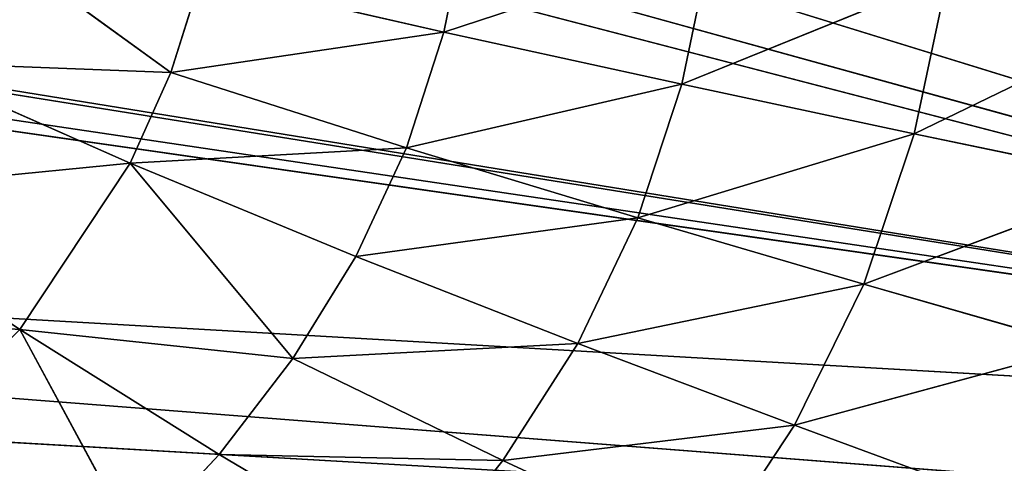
# Model space of a CAD drawing. Extents: x 228 to 329, y 0 to 150.
# Tile 230 of 256: x 280.27 to 282.038, y 48.897 to 49.694. Entities that reach past the tile are written whole.
import ezdxf

# ---------------------------------------------------------------- set-up
doc = ezdxf.new("R2010")
doc.units = 0
doc.header["$LTSCALE"] = 25.4
doc.layers.get('0').update_dxf_attribs({"color": 13, "linetype": 'CONTINUOUS'})

# ---------------------------------------------------------------- blocks, each defined once
blk = doc.blocks.new('SIS-9506-8054_STL_1')
at = {"color": 7}
for p, q in [((45.4745, 96.0009, 100.6611), (56.4564, 96.0009, 101.2931)), ((56.4436, 95.9758, 101.5153), (45.4745, 96.0009, 100.6611)), ((56.4436, 95.9758, 101.5153), (45.4745, 96.0009, 100.6611)), ((45.4745, 96.0009, 100.6611), (56.4564, 96.0009, 101.2931)), ((56.4564, 96.0009, 101.2931), (47.7024, 96.0009, 100.0381)), ((56.4564, 96.0009, 101.2931), (47.7024, 96.0009, 100.0381)), ((47.8292, 96.0009, 100.0118), (56.4564, 96.0009, 101.2931)), ((47.8292, 96.0009, 100.0118), (56.4564, 96.0009, 101.2931)), ((47.9258, 96.0009, 99.9257), (56.4564, 96.0009, 101.2931)), ((47.9258, 96.0009, 99.9257), (56.4564, 96.0009, 101.2931)), ((49.269, 96.0009, 100.1282), (56.4564, 96.0009, 101.2931)), ((49.269, 96.0009, 100.1282), (56.4564, 96.0009, 101.2931)), ((56.4564, 96.0009, 101.2931), (52.7481, 96.0009, 100.3285)), ((56.4564, 96.0009, 101.2931), (52.7481, 96.0009, 100.3285)), ((52.8748, 96.0009, 100.3022), (56.4564, 96.0009, 101.2931)), ((52.8748, 96.0009, 100.3022), (56.4564, 96.0009, 101.2931)), ((52.9714, 96.0009, 100.2161), (56.4564, 96.0009, 101.2931)), ((52.9714, 96.0009, 100.2161), (56.4564, 96.0009, 101.2931)), ((56.4436, 95.9758, 101.5153), (45.4617, 95.9758, 100.8832)), ((56.4436, 95.9758, 101.5153), (45.4617, 95.9758, 100.8832)), ((54.455, 62.1009, 101.1188), (53.9379, 62.0459, 101.2588)), ((54.455, 62.1009, 101.1188), (53.9379, 62.0459, 101.2588)), ((54.3146, 62.1009, 101.398), (53.9379, 62.0459, 101.2588)), ((54.3146, 62.1009, 101.398), (53.9379, 62.0459, 101.2588)), ((54.455, 62.1009, 101.1188), (54.0624, 62.0459, 101.0059)), ((54.0624, 62.0459, 101.0059), (54.5567, 62.1009, 100.8202)), ((54.0624, 62.0459, 101.0059), (54.5567, 62.1009, 100.8202)), ((54.455, 62.1009, 101.1188), (54.0624, 62.0459, 101.0059)), ((54.1529, 62.0459, 100.7357), (54.6235, 62.1009, 100.5076)), ((54.5567, 62.1009, 100.8202), (54.1529, 62.0459, 100.7357)), ((54.5567, 62.1009, 100.8202), (54.1529, 62.0459, 100.7357)), ((54.1529, 62.0459, 100.7357), (54.6235, 62.1009, 100.5076)), ((53.7828, 62.0459, 101.4945), (53.4146, 61.9553, 101.3225)), ((53.4146, 61.9553, 101.3225), (53.9379, 62.0459, 101.2588)), ((53.4146, 61.9553, 101.3225), (53.9379, 62.0459, 101.2588)), ((53.7828, 62.0459, 101.4945), (53.4146, 61.9553, 101.3225)), ((54.0624, 62.0459, 101.0059), (53.549, 61.9553, 101.1122)), ((54.0624, 62.0459, 101.0059), (53.549, 61.9553, 101.1122)), ((53.9379, 62.0459, 101.2588), (53.549, 61.9553, 101.1122)), ((53.9379, 62.0459, 101.2588), (53.549, 61.9553, 101.1122)), ((54.0624, 62.0459, 101.0059), (53.6571, 61.9553, 100.887)), ((53.6571, 61.9553, 100.887), (54.1529, 62.0459, 100.7357)), ((54.0624, 62.0459, 101.0059), (53.6571, 61.9553, 100.887)), ((53.6571, 61.9553, 100.887), (54.1529, 62.0459, 100.7357)), ((54.2124, 62.0459, 100.4531), (53.7359, 61.9553, 100.647)), ((53.7359, 61.9553, 100.647), (54.1529, 62.0459, 100.7357)), ((53.7359, 61.9553, 100.647), (54.1529, 62.0459, 100.7357)), ((54.2124, 62.0459, 100.4531), (53.7359, 61.9553, 100.647)), ((53.7828, 62.0459, 101.4945), (53.9379, 62.0459, 101.2588)), ((53.7828, 62.0459, 101.4945), (53.9379, 62.0459, 101.2588)), ((54.0624, 62.0459, 101.0059), (53.9379, 62.0459, 101.2588)), ((54.0624, 62.0459, 101.0059), (53.9379, 62.0459, 101.2588)), ((54.0624, 62.0459, 101.0059), (54.1529, 62.0459, 100.7357)), ((54.0624, 62.0459, 101.0059), (54.1529, 62.0459, 100.7357)), ((54.2124, 62.0459, 100.4531), (54.1529, 62.0459, 100.7357)), ((54.2124, 62.0459, 100.4531), (54.1529, 62.0459, 100.7357)), ((53.2573, 61.9553, 101.5201), (52.9051, 61.8174, 101.3118)), ((52.9051, 61.8174, 101.3118), (53.4146, 61.9553, 101.3225)), ((52.9051, 61.8174, 101.3118), (53.4146, 61.9553, 101.3225)), ((53.2573, 61.9553, 101.5201), (52.9051, 61.8174, 101.3118)), ((53.4146, 61.9553, 101.3225), (53.0376, 61.8174, 101.1392)), ((53.0376, 61.8174, 101.1392), (53.549, 61.9553, 101.1122)), ((53.0376, 61.8174, 101.1392), (53.549, 61.9553, 101.1122)), ((53.4146, 61.9553, 101.3225), (53.0376, 61.8174, 101.1392)), ((53.1507, 61.8174, 100.956), (53.6571, 61.9553, 100.887)), ((53.549, 61.9553, 101.1122), (53.1507, 61.8174, 100.956)), ((53.549, 61.9553, 101.1122), (53.1507, 61.8174, 100.956)), ((53.1507, 61.8174, 100.956), (53.6571, 61.9553, 100.887)), ((53.7359, 61.9553, 100.647), (53.2417, 61.8174, 100.7608)), ((53.2417, 61.8174, 100.7608), (53.6571, 61.9553, 100.887)), ((53.2417, 61.8174, 100.7608), (53.6571, 61.9553, 100.887)), ((53.7359, 61.9553, 100.647), (53.2417, 61.8174, 100.7608)), ((53.2573, 61.9553, 101.5201), (53.4146, 61.9553, 101.3225)), ((53.2573, 61.9553, 101.5201), (53.4146, 61.9553, 101.3225)), ((53.788, 61.9553, 100.396), (53.3084, 61.8174, 100.5531)), ((53.3084, 61.8174, 100.5531), (53.7359, 61.9553, 100.647)), ((53.3084, 61.8174, 100.5531), (53.7359, 61.9553, 100.647)), ((53.788, 61.9553, 100.396), (53.3084, 61.8174, 100.5531)), ((53.4146, 61.9553, 101.3225), (53.549, 61.9553, 101.1122)), ((53.4146, 61.9553, 101.3225), (53.549, 61.9553, 101.1122)), ((53.6571, 61.9553, 100.887), (53.549, 61.9553, 101.1122)), ((53.6571, 61.9553, 100.887), (53.549, 61.9553, 101.1122)), ((53.7359, 61.9553, 100.647), (53.6571, 61.9553, 100.887)), ((53.7359, 61.9553, 100.647), (53.6571, 61.9553, 100.887)), ((53.788, 61.9553, 100.396), (53.7359, 61.9553, 100.647)), ((53.788, 61.9553, 100.396), (53.7359, 61.9553, 100.647)), ((52.7555, 61.8174, 101.4722), (52.5473, 61.6202, 101.0872)), ((52.5473, 61.6202, 101.0872), (52.9051, 61.8174, 101.3118)), ((52.5473, 61.6202, 101.0872), (52.9051, 61.8174, 101.3118)), ((52.5473, 61.6202, 101.0872), (53.0376, 61.8174, 101.1392)), ((52.5473, 61.6202, 101.0872), (53.0376, 61.8174, 101.1392)), ((52.7555, 61.8174, 101.4722), (52.5473, 61.6202, 101.0872)), ((53.2417, 61.8174, 100.7608), (52.7455, 61.6202, 100.7884)), ((52.7455, 61.6202, 100.7884), (53.0376, 61.8174, 101.1392)), ((52.7455, 61.6202, 100.7884), (53.0376, 61.8174, 101.1392)), ((52.7455, 61.6202, 100.7884), (53.1507, 61.8174, 100.956)), ((52.7455, 61.6202, 100.7884), (53.1507, 61.8174, 100.956)), ((53.2417, 61.8174, 100.7608), (52.7455, 61.6202, 100.7884)), ((52.7555, 61.8174, 101.4722), (52.9051, 61.8174, 101.3118)), ((52.7555, 61.8174, 101.4722), (52.9051, 61.8174, 101.3118)), ((53.3084, 61.8174, 100.5531), (52.8188, 61.6202, 100.6256)), ((52.8188, 61.6202, 100.6256), (53.2417, 61.8174, 100.7608)), ((52.8188, 61.6202, 100.6256), (53.2417, 61.8174, 100.7608)), ((53.3084, 61.8174, 100.5531), (52.8188, 61.6202, 100.6256)), ((52.8732, 61.6202, 100.4531), (53.3084, 61.8174, 100.5531)), ((52.8732, 61.6202, 100.4531), (53.3084, 61.8174, 100.5531)), ((52.9051, 61.8174, 101.3118), (53.0376, 61.8174, 101.1392)), ((52.9051, 61.8174, 101.3118), (53.0376, 61.8174, 101.1392)), ((53.0376, 61.8174, 101.1392), (53.1507, 61.8174, 100.956)), ((53.0376, 61.8174, 101.1392), (53.1507, 61.8174, 100.956)), ((53.2417, 61.8174, 100.7608), (53.1507, 61.8174, 100.956)), ((53.2417, 61.8174, 100.7608), (53.1507, 61.8174, 100.956)), ((53.3084, 61.8174, 100.5531), (53.2417, 61.8174, 100.7608)), ((53.3084, 61.8174, 100.5531), (53.2417, 61.8174, 100.7608)), ((53.3529, 61.8174, 100.336), (53.3084, 61.8174, 100.5531)), ((53.3529, 61.8174, 100.336), (53.3084, 61.8174, 100.5531)), ((51.992, 61.352, 101.0484), (52.5473, 61.6202, 101.0872)), ((51.992, 61.352, 101.0484), (52.5473, 61.6202, 101.0872)), ((52.5473, 61.6202, 101.0872), (52.1862, 61.352, 100.8434)), ((52.1862, 61.352, 100.8434), (52.7455, 61.6202, 100.7884)), ((52.1862, 61.352, 100.8434), (52.7455, 61.6202, 100.7884)), ((52.5473, 61.6202, 101.0872), (52.1862, 61.352, 100.8434)), ((52.2921, 61.6202, 101.3459), (52.5473, 61.6202, 101.0872)), ((52.2921, 61.6202, 101.3459), (52.5473, 61.6202, 101.0872)), ((52.336, 61.352, 100.6072), (52.7455, 61.6202, 100.7884)), ((52.336, 61.352, 100.6072), (52.7455, 61.6202, 100.7884)), ((52.336, 61.352, 100.6072), (52.8188, 61.6202, 100.6256)), ((52.336, 61.352, 100.6072), (52.8188, 61.6202, 100.6256)), ((52.433, 61.352, 100.3459), (52.8188, 61.6202, 100.6256)), ((52.433, 61.352, 100.3459), (52.8188, 61.6202, 100.6256)), ((52.7455, 61.6202, 100.7884), (52.5473, 61.6202, 101.0872)), ((52.7455, 61.6202, 100.7884), (52.5473, 61.6202, 101.0872)), ((52.7455, 61.6202, 100.7884), (52.8188, 61.6202, 100.6256)), ((52.7455, 61.6202, 100.7884), (52.8188, 61.6202, 100.6256)), ((52.8188, 61.6202, 100.6256), (52.8732, 61.6202, 100.4531)), ((52.8188, 61.6202, 100.6256), (52.8732, 61.6202, 100.4531))]:
    blk.add_line(p, q, dxfattribs=at)
mesh = blk.add_polyface(dxfattribs=at)
corners = [(56.4436, 95.9758, 101.5153), (45.4745, 96.0009, 100.6611), (45.4617, 95.9758, 100.8832)]
mesh.append_faces([[corners[k] for k in face] for face in [(0, 1, 2)]], dxfattribs={"color": 7})
mesh = blk.add_polyface(dxfattribs=at)
corners = [(56.4564, 96.0009, 101.2931), (47.7024, 96.0009, 100.0381), (45.4745, 96.0009, 100.6611)]
mesh.append_faces([[corners[k] for k in face] for face in [(0, 1, 2)]], dxfattribs={"color": 7})
mesh = blk.add_polyface(dxfattribs=at)
corners = [(56.4436, 95.9758, 101.5153), (56.4564, 96.0009, 101.2931), (45.4745, 96.0009, 100.6611)]
mesh.append_faces([[corners[k] for k in face] for face in [(0, 1, 2)]], dxfattribs={"color": 7})
mesh = blk.add_polyface(dxfattribs=at)
corners = [(56.4564, 96.0009, 101.2931), (47.8292, 96.0009, 100.0118), (47.7024, 96.0009, 100.0381)]
mesh.append_faces([[corners[k] for k in face] for face in [(0, 1, 2)]], dxfattribs={"color": 7})
mesh = blk.add_polyface(dxfattribs=at)
corners = [(56.4564, 96.0009, 101.2931), (47.9258, 96.0009, 99.9257), (47.8292, 96.0009, 100.0118)]
mesh.append_faces([[corners[k] for k in face] for face in [(0, 1, 2)]], dxfattribs={"color": 7})
mesh = blk.add_polyface(dxfattribs=at)
corners = [(56.4564, 96.0009, 101.2931), (49.269, 96.0009, 100.1282), (47.9258, 96.0009, 99.9257)]
mesh.append_faces([[corners[k] for k in face] for face in [(0, 1, 2)]], dxfattribs={"color": 7})
mesh = blk.add_polyface(dxfattribs=at)
corners = [(56.4564, 96.0009, 101.2931), (52.7481, 96.0009, 100.3285), (49.269, 96.0009, 100.1282)]
mesh.append_faces([[corners[k] for k in face] for face in [(0, 1, 2)]], dxfattribs={"color": 7})
mesh = blk.add_polyface(dxfattribs=at)
corners = [(56.4564, 96.0009, 101.2931), (52.8748, 96.0009, 100.3022), (52.7481, 96.0009, 100.3285)]
mesh.append_faces([[corners[k] for k in face] for face in [(0, 1, 2)]], dxfattribs={"color": 7})
mesh = blk.add_polyface(dxfattribs=at)
corners = [(56.4564, 96.0009, 101.2931), (52.9714, 96.0009, 100.2161), (52.8748, 96.0009, 100.3022)]
mesh.append_faces([[corners[k] for k in face] for face in [(0, 1, 2)]], dxfattribs={"color": 7})
mesh = blk.add_polyface(dxfattribs=at)
corners = [(56.4564, 96.0009, 101.2931), (54.3146, 96.0009, 100.4186), (52.9714, 96.0009, 100.2161)]
mesh.append_faces([[corners[k] for k in face] for face in [(0, 1, 2)]], dxfattribs={"color": 7})
mesh = blk.add_polyface(dxfattribs=at)
corners = [(56.4386, 95.9519, 101.6016), (45.4617, 95.9758, 100.8832), (45.4568, 95.9519, 100.9696)]
mesh.append_faces([[corners[k] for k in face] for face in [(0, 1, 2)]], dxfattribs={"color": 7})
mesh = blk.add_polyface(dxfattribs=at)
corners = [(56.4386, 95.9519, 101.6016), (56.4436, 95.9758, 101.5153), (45.4617, 95.9758, 100.8832)]
mesh.append_faces([[corners[k] for k in face] for face in [(0, 1, 2)]], dxfattribs={"color": 7})
mesh = blk.add_polyface(dxfattribs=at)
corners = [(56.4314, 95.9018, 101.7263), (45.4568, 95.9519, 100.9696), (45.4496, 95.9018, 101.0942)]
mesh.append_faces([[corners[k] for k in face] for face in [(0, 1, 2)]], dxfattribs={"color": 7})
mesh = blk.add_polyface(dxfattribs=at)
corners = [(56.4314, 95.9018, 101.7263), (56.4386, 95.9519, 101.6016), (45.4568, 95.9519, 100.9696)]
mesh.append_faces([[corners[k] for k in face] for face in [(0, 1, 2)]], dxfattribs={"color": 7})
mesh = blk.add_polyface(dxfattribs=at)
corners = [(56.4226, 95.8099, 101.8799), (45.4496, 95.9018, 101.0942), (45.4408, 95.8099, 101.2479)]
mesh.append_faces([[corners[k] for k in face] for face in [(0, 1, 2)]], dxfattribs={"color": 7})
mesh = blk.add_polyface(dxfattribs=at)
corners = [(56.4226, 95.8099, 101.8799), (56.4314, 95.9018, 101.7263), (45.4496, 95.9018, 101.0942)]
mesh.append_faces([[corners[k] for k in face] for face in [(0, 1, 2)]], dxfattribs={"color": 7})
mesh = blk.add_polyface(dxfattribs=at)
corners = [(56.4205, 95.7827, 101.9156), (45.4408, 95.8099, 101.2479), (45.4387, 95.7827, 101.2835)]
mesh.append_faces([[corners[k] for k in face] for face in [(0, 1, 2)]], dxfattribs={"color": 7})
mesh = blk.add_polyface(dxfattribs=at)
corners = [(56.4205, 95.7827, 101.9156), (56.4226, 95.8099, 101.8799), (45.4408, 95.8099, 101.2479)]
mesh.append_faces([[corners[k] for k in face] for face in [(0, 1, 2)]], dxfattribs={"color": 7})
mesh = blk.add_polyface(dxfattribs=at)
corners = [(56.4114, 95.6244, 102.0737), (45.4387, 95.7827, 101.2835), (45.4296, 95.6244, 101.4416)]
mesh.append_faces([[corners[k] for k in face] for face in [(0, 1, 2)]], dxfattribs={"color": 7})
mesh = blk.add_polyface(dxfattribs=at)
corners = [(56.4114, 95.6244, 102.0737), (56.4205, 95.7827, 101.9156), (45.4387, 95.7827, 101.2835)]
mesh.append_faces([[corners[k] for k in face] for face in [(0, 1, 2)]], dxfattribs={"color": 7})
mesh = blk.add_polyface(dxfattribs=at)
corners = [(54.3146, 62.1009, 101.398), (54.455, 62.1009, 101.1188), (55.1907, 62.1517, 101.3328)]
mesh.append_faces([[corners[k] for k in face] for face in [(0, 1, 2)]], dxfattribs={"color": 7})
mesh = blk.add_polyface(dxfattribs=at)
corners = [(53.7828, 62.0459, 101.4945), (53.9379, 62.0459, 101.2588), (54.3146, 62.1009, 101.398)]
mesh.append_faces([[corners[k] for k in face] for face in [(0, 1, 2)]], dxfattribs={"color": 7})
mesh = blk.add_polyface(dxfattribs=at)
corners = [(53.9379, 62.0459, 101.2588), (54.0624, 62.0459, 101.0059), (54.455, 62.1009, 101.1188)]
mesh.append_faces([[corners[k] for k in face] for face in [(0, 1, 2)]], dxfattribs={"color": 7})
mesh = blk.add_polyface(dxfattribs=at)
corners = [(54.3146, 62.1009, 101.398), (53.9379, 62.0459, 101.2588), (54.455, 62.1009, 101.1188)]
mesh.append_faces([[corners[k] for k in face] for face in [(0, 1, 2)]], dxfattribs={"color": 7})
mesh = blk.add_polyface(dxfattribs=at)
corners = [(54.455, 62.1009, 101.1188), (54.0624, 62.0459, 101.0059), (54.5567, 62.1009, 100.8202)]
mesh.append_faces([[corners[k] for k in face] for face in [(0, 1, 2)]], dxfattribs={"color": 7})
mesh = blk.add_polyface(dxfattribs=at)
corners = [(54.0624, 62.0459, 101.0059), (54.1529, 62.0459, 100.7357), (54.5567, 62.1009, 100.8202)]
mesh.append_faces([[corners[k] for k in face] for face in [(0, 1, 2)]], dxfattribs={"color": 7})
mesh = blk.add_polyface(dxfattribs=at)
corners = [(54.5567, 62.1009, 100.8202), (54.1529, 62.0459, 100.7357), (54.6235, 62.1009, 100.5076)]
mesh.append_faces([[corners[k] for k in face] for face in [(0, 1, 2)]], dxfattribs={"color": 7})
mesh = blk.add_polyface(dxfattribs=at)
corners = [(54.1529, 62.0459, 100.7357), (54.2124, 62.0459, 100.4531), (54.6235, 62.1009, 100.5076)]
mesh.append_faces([[corners[k] for k in face] for face in [(0, 1, 2)]], dxfattribs={"color": 7})
mesh = blk.add_polyface(dxfattribs=at)
corners = [(53.2573, 61.9553, 101.5201), (53.4146, 61.9553, 101.3225), (53.7828, 62.0459, 101.4945)]
mesh.append_faces([[corners[k] for k in face] for face in [(0, 1, 2)]], dxfattribs={"color": 7})
mesh = blk.add_polyface(dxfattribs=at)
corners = [(53.7828, 62.0459, 101.4945), (53.4146, 61.9553, 101.3225), (53.9379, 62.0459, 101.2588)]
mesh.append_faces([[corners[k] for k in face] for face in [(0, 1, 2)]], dxfattribs={"color": 7})
mesh = blk.add_polyface(dxfattribs=at)
corners = [(53.4146, 61.9553, 101.3225), (53.549, 61.9553, 101.1122), (53.9379, 62.0459, 101.2588)]
mesh.append_faces([[corners[k] for k in face] for face in [(0, 1, 2)]], dxfattribs={"color": 7})
mesh = blk.add_polyface(dxfattribs=at)
corners = [(53.549, 61.9553, 101.1122), (53.6571, 61.9553, 100.887), (54.0624, 62.0459, 101.0059)]
mesh.append_faces([[corners[k] for k in face] for face in [(0, 1, 2)]], dxfattribs={"color": 7})
mesh = blk.add_polyface(dxfattribs=at)
corners = [(53.9379, 62.0459, 101.2588), (53.549, 61.9553, 101.1122), (54.0624, 62.0459, 101.0059)]
mesh.append_faces([[corners[k] for k in face] for face in [(0, 1, 2)]], dxfattribs={"color": 7})
mesh = blk.add_polyface(dxfattribs=at)
corners = [(54.0624, 62.0459, 101.0059), (53.6571, 61.9553, 100.887), (54.1529, 62.0459, 100.7357)]
mesh.append_faces([[corners[k] for k in face] for face in [(0, 1, 2)]], dxfattribs={"color": 7})
mesh = blk.add_polyface(dxfattribs=at)
corners = [(53.6571, 61.9553, 100.887), (53.7359, 61.9553, 100.647), (54.1529, 62.0459, 100.7357)]
mesh.append_faces([[corners[k] for k in face] for face in [(0, 1, 2)]], dxfattribs={"color": 7})
mesh = blk.add_polyface(dxfattribs=at)
corners = [(53.7359, 61.9553, 100.647), (53.788, 61.9553, 100.396), (54.2124, 62.0459, 100.4531)]
mesh.append_faces([[corners[k] for k in face] for face in [(0, 1, 2)]], dxfattribs={"color": 7})
mesh = blk.add_polyface(dxfattribs=at)
corners = [(54.1529, 62.0459, 100.7357), (53.7359, 61.9553, 100.647), (54.2124, 62.0459, 100.4531)]
mesh.append_faces([[corners[k] for k in face] for face in [(0, 1, 2)]], dxfattribs={"color": 7})
mesh = blk.add_polyface(dxfattribs=at)
corners = [(53.2573, 61.9553, 101.5201), (52.7555, 61.8174, 101.4722), (52.9051, 61.8174, 101.3118)]
mesh.append_faces([[corners[k] for k in face] for face in [(0, 1, 2)]], dxfattribs={"color": 7})
mesh = blk.add_polyface(dxfattribs=at)
corners = [(53.2573, 61.9553, 101.5201), (52.9051, 61.8174, 101.3118), (53.4146, 61.9553, 101.3225)]
mesh.append_faces([[corners[k] for k in face] for face in [(0, 1, 2)]], dxfattribs={"color": 7})
mesh = blk.add_polyface(dxfattribs=at)
corners = [(53.4146, 61.9553, 101.3225), (52.9051, 61.8174, 101.3118), (53.0376, 61.8174, 101.1392)]
mesh.append_faces([[corners[k] for k in face] for face in [(0, 1, 2)]], dxfattribs={"color": 7})
mesh = blk.add_polyface(dxfattribs=at)
corners = [(53.4146, 61.9553, 101.3225), (53.0376, 61.8174, 101.1392), (53.549, 61.9553, 101.1122)]
mesh.append_faces([[corners[k] for k in face] for face in [(0, 1, 2)]], dxfattribs={"color": 7})
mesh = blk.add_polyface(dxfattribs=at)
corners = [(53.0376, 61.8174, 101.1392), (53.1507, 61.8174, 100.956), (53.549, 61.9553, 101.1122)]
mesh.append_faces([[corners[k] for k in face] for face in [(0, 1, 2)]], dxfattribs={"color": 7})
mesh = blk.add_polyface(dxfattribs=at)
corners = [(53.549, 61.9553, 101.1122), (53.1507, 61.8174, 100.956), (53.6571, 61.9553, 100.887)]
mesh.append_faces([[corners[k] for k in face] for face in [(0, 1, 2)]], dxfattribs={"color": 7})
mesh = blk.add_polyface(dxfattribs=at)
corners = [(53.1507, 61.8174, 100.956), (53.2417, 61.8174, 100.7608), (53.6571, 61.9553, 100.887)]
mesh.append_faces([[corners[k] for k in face] for face in [(0, 1, 2)]], dxfattribs={"color": 7})
mesh = blk.add_polyface(dxfattribs=at)
corners = [(53.2417, 61.8174, 100.7608), (53.3084, 61.8174, 100.5531), (53.7359, 61.9553, 100.647)]
mesh.append_faces([[corners[k] for k in face] for face in [(0, 1, 2)]], dxfattribs={"color": 7})
mesh = blk.add_polyface(dxfattribs=at)
corners = [(53.6571, 61.9553, 100.887), (53.2417, 61.8174, 100.7608), (53.7359, 61.9553, 100.647)]
mesh.append_faces([[corners[k] for k in face] for face in [(0, 1, 2)]], dxfattribs={"color": 7})
mesh = blk.add_polyface(dxfattribs=at)
corners = [(53.3084, 61.8174, 100.5531), (53.3529, 61.8174, 100.336), (53.788, 61.9553, 100.396)]
mesh.append_faces([[corners[k] for k in face] for face in [(0, 1, 2)]], dxfattribs={"color": 7})
mesh = blk.add_polyface(dxfattribs=at)
corners = [(53.7359, 61.9553, 100.647), (53.3084, 61.8174, 100.5531), (53.788, 61.9553, 100.396)]
mesh.append_faces([[corners[k] for k in face] for face in [(0, 1, 2)]], dxfattribs={"color": 7})
mesh = blk.add_polyface(dxfattribs=at)
corners = [(52.7555, 61.8174, 101.4722), (52.2921, 61.6202, 101.3459), (52.5473, 61.6202, 101.0872)]
mesh.append_faces([[corners[k] for k in face] for face in [(0, 1, 2)]], dxfattribs={"color": 7})
mesh = blk.add_polyface(dxfattribs=at)
corners = [(52.7555, 61.8174, 101.4722), (52.5473, 61.6202, 101.0872), (52.9051, 61.8174, 101.3118)]
mesh.append_faces([[corners[k] for k in face] for face in [(0, 1, 2)]], dxfattribs={"color": 7})
mesh = blk.add_polyface(dxfattribs=at)
corners = [(52.9051, 61.8174, 101.3118), (52.5473, 61.6202, 101.0872), (53.0376, 61.8174, 101.1392)]
mesh.append_faces([[corners[k] for k in face] for face in [(0, 1, 2)]], dxfattribs={"color": 7})
mesh = blk.add_polyface(dxfattribs=at)
corners = [(53.0376, 61.8174, 101.1392), (52.5473, 61.6202, 101.0872), (52.7455, 61.6202, 100.7884)]
mesh.append_faces([[corners[k] for k in face] for face in [(0, 1, 2)]], dxfattribs={"color": 7})
mesh = blk.add_polyface(dxfattribs=at)
corners = [(52.7455, 61.6202, 100.7884), (52.8188, 61.6202, 100.6256), (53.2417, 61.8174, 100.7608)]
mesh.append_faces([[corners[k] for k in face] for face in [(0, 1, 2)]], dxfattribs={"color": 7})
mesh = blk.add_polyface(dxfattribs=at)
corners = [(53.0376, 61.8174, 101.1392), (52.7455, 61.6202, 100.7884), (53.1507, 61.8174, 100.956)]
mesh.append_faces([[corners[k] for k in face] for face in [(0, 1, 2)]], dxfattribs={"color": 7})
mesh = blk.add_polyface(dxfattribs=at)
corners = [(53.1507, 61.8174, 100.956), (52.7455, 61.6202, 100.7884), (53.2417, 61.8174, 100.7608)]
mesh.append_faces([[corners[k] for k in face] for face in [(0, 1, 2)]], dxfattribs={"color": 7})
mesh = blk.add_polyface(dxfattribs=at)
corners = [(52.8188, 61.6202, 100.6256), (52.8732, 61.6202, 100.4531), (53.3084, 61.8174, 100.5531)]
mesh.append_faces([[corners[k] for k in face] for face in [(0, 1, 2)]], dxfattribs={"color": 7})
mesh = blk.add_polyface(dxfattribs=at)
corners = [(53.2417, 61.8174, 100.7608), (52.8188, 61.6202, 100.6256), (53.3084, 61.8174, 100.5531)]
mesh.append_faces([[corners[k] for k in face] for face in [(0, 1, 2)]], dxfattribs={"color": 7})
mesh = blk.add_polyface(dxfattribs=at)
corners = [(53.3084, 61.8174, 100.5531), (52.8732, 61.6202, 100.4531), (53.3529, 61.8174, 100.336)]
mesh.append_faces([[corners[k] for k in face] for face in [(0, 1, 2)]], dxfattribs={"color": 7})
mesh = blk.add_polyface(dxfattribs=at)
corners = [(52.2921, 61.6202, 101.3459), (51.992, 61.352, 101.0484), (52.5473, 61.6202, 101.0872)]
mesh.append_faces([[corners[k] for k in face] for face in [(0, 1, 2)]], dxfattribs={"color": 7})
mesh = blk.add_polyface(dxfattribs=at)
corners = [(52.5473, 61.6202, 101.0872), (51.992, 61.352, 101.0484), (52.1862, 61.352, 100.8434)]
mesh.append_faces([[corners[k] for k in face] for face in [(0, 1, 2)]], dxfattribs={"color": 7})
mesh = blk.add_polyface(dxfattribs=at)
corners = [(52.5473, 61.6202, 101.0872), (52.1862, 61.352, 100.8434), (52.7455, 61.6202, 100.7884)]
mesh.append_faces([[corners[k] for k in face] for face in [(0, 1, 2)]], dxfattribs={"color": 7})
mesh = blk.add_polyface(dxfattribs=at)
corners = [(52.1862, 61.352, 100.8434), (52.336, 61.352, 100.6072), (52.7455, 61.6202, 100.7884)]
mesh.append_faces([[corners[k] for k in face] for face in [(0, 1, 2)]], dxfattribs={"color": 7})
mesh = blk.add_polyface(dxfattribs=at)
corners = [(52.7455, 61.6202, 100.7884), (52.336, 61.352, 100.6072), (52.8188, 61.6202, 100.6256)]
mesh.append_faces([[corners[k] for k in face] for face in [(0, 1, 2)]], dxfattribs={"color": 7})
mesh = blk.add_polyface(dxfattribs=at)
corners = [(52.8188, 61.6202, 100.6256), (52.336, 61.352, 100.6072), (52.433, 61.352, 100.3459)]
mesh.append_faces([[corners[k] for k in face] for face in [(0, 1, 2)]], dxfattribs={"color": 7})
mesh = blk.add_polyface(dxfattribs=at)
corners = [(52.8188, 61.6202, 100.6256), (52.433, 61.352, 100.3459), (52.8732, 61.6202, 100.4531)]
mesh.append_faces([[corners[k] for k in face] for face in [(0, 1, 2)]], dxfattribs={"color": 7})
at = {"color": 9}
mesh = blk.add_polyface(dxfattribs=at)
corners = [(97.8415, 4.0467, 147), (3.8415, 4.0467, 53), (3.8415, 4.0467, 147)]
mesh.append_faces([[corners[k] for k in face] for face in [(0, 1, 2)]], dxfattribs={"color": 9})
mesh = blk.add_polyface(dxfattribs=at)
corners = [(97.8415, 4.0467, 147), (97.8415, 4.0467, 53), (3.8415, 4.0467, 53)]
mesh.append_faces([[corners[k] for k in face] for face in [(0, 1, 2)]], dxfattribs={"color": 9})
mesh = blk.add_polyface(dxfattribs=at)
corners = [(3.8415, 1.0467, 147), (97.8415, 1.0467, 53), (97.8415, 1.0467, 147)]
mesh.append_faces([[corners[k] for k in face] for face in [(0, 1, 2)]], dxfattribs={"color": 9})
mesh = blk.add_polyface(dxfattribs=at)
corners = [(3.8415, 1.0467, 147), (3.8415, 1.0467, 53), (97.8415, 1.0467, 53)]
mesh.append_faces([[corners[k] for k in face] for face in [(0, 1, 2)]], dxfattribs={"color": 9})

msp = doc.modelspace()

# ---------------------------------------------------------------- block references
at = {"color": 0, "extrusion": (0, -1, -3.33067e-16)}
msp.add_blockref('SIS-9506-8054_STL_1', (227.723, -1.6457, -150.225), dxfattribs=at)

doc.saveas('drawing.dxf')
